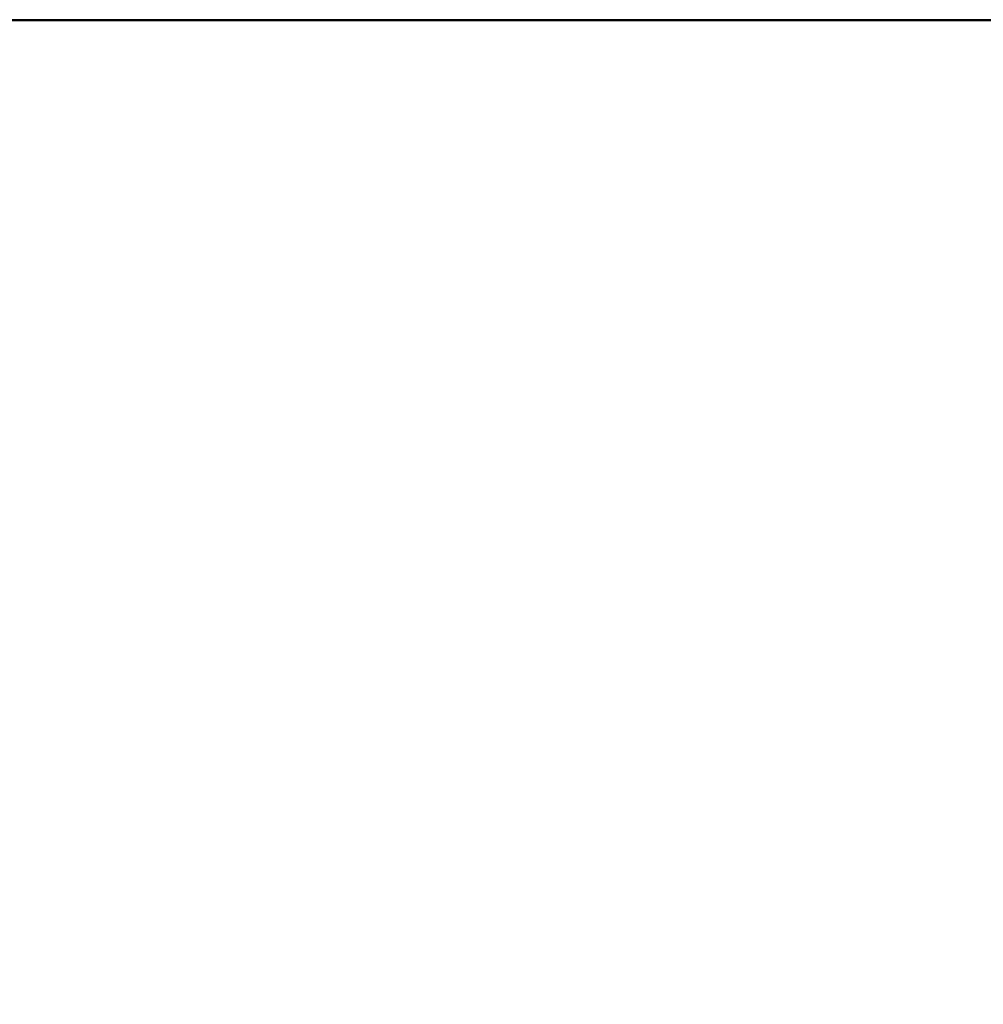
# Model space of a CAD drawing. Extents: x -4.8 to 66.9, y -3 to 25.9.
# Tile 242 of 256: x 7.5 to 19.8, y 11.5 to 24. Entities that reach past the tile are written whole.
import ezdxf

# ---------------------------------------------------------------- set-up
doc = ezdxf.new("R2010")
doc.units = 0

# ---------------------------------------------------------------- blocks, each defined once
blk = doc.blocks.new('Box-3337f1cf-230e-498b-be10-7ebcac493d82')
at = {"color": 253, "linetype": 'Continuous', "true_color": 0xa0a0a0, "transparency": 33554687}
mesh = blk.add_polyface(dxfattribs=at)
corners = [(0, 23.99), (49.4, 23.99), (49.4, 24), (0, 24), (0, 23.99, 21), (49.4, 23.99, 21), (49.4, 24, 21), (0, 24, 21)]
mesh.append_faces([[corners[k] for k in face] for face in [(0, 1, 2, 3), (4, 5, 6, 7), (0, 1, 5, 4), (1, 2, 6, 5), (2, 3, 7, 6), (3, 0, 4, 7)]], dxfattribs={"color": 253})
blk = doc.blocks.new('Box-9e593b54-a053-41eb-b068-f8f46a89dd97')
at = {"color": 253, "linetype": 'Continuous', "true_color": 0xa0a0a0, "transparency": 33554687}
mesh = blk.add_polyface(dxfattribs=at)
corners = [(0, 0), (65, 0), (65, 24), (0, 24), (0, 0, 0.01), (65, 0, 0.01), (65, 24, 0.01), (0, 24, 0.01)]
mesh.append_faces([[corners[k] for k in face] for face in [(0, 1, 2, 3), (4, 5, 6, 7), (0, 1, 5, 4), (1, 2, 6, 5), (2, 3, 7, 6), (3, 0, 4, 7)]], dxfattribs={"color": 253})
blk = doc.blocks.new('Box-f20cdafa-c38b-4cc3-91da-0e301fed2922')
at = {"color": 253, "linetype": 'Continuous', "true_color": 0xa0a0a0, "transparency": 33554687}
mesh = blk.add_polyface(dxfattribs=at)
corners = [(0, 0), (65, 0), (65, 24), (0, 24), (0, 0, 0.01), (65, 0, 0.01), (65, 24, 0.01), (0, 24, 0.01)]
mesh.append_faces([[corners[k] for k in face] for face in [(0, 1, 2, 3), (4, 5, 6, 7), (0, 1, 5, 4), (1, 2, 6, 5), (2, 3, 7, 6), (3, 0, 4, 7)]], dxfattribs={"color": 253})
blk = doc.blocks.new('ForwardOpening-c0f2f042-684b-4ba9-9a60-af6f69c299d4')
at = {"linetype": 'Continuous', "transparency": 33554687}
blk.add_blockref('Box-3337f1cf-230e-498b-be10-7ebcac493d82', (0, 0), dxfattribs=at)
blk = doc.blocks.new('d6fa72f2-ae40-458c-8c50-b1dfd9f84769')
at = {"linetype": 'Continuous', "transparency": 33554687}
for name, p in [('ForwardOpening-c0f2f042-684b-4ba9-9a60-af6f69c299d4', (0, 0)), ('Box-3337f1cf-230e-498b-be10-7ebcac493d82', (0, 0)), ('Box-9e593b54-a053-41eb-b068-f8f46a89dd97', (0, 0)), ('Box-f20cdafa-c38b-4cc3-91da-0e301fed2922', (0, 0, 20.99))]:
    blk.add_blockref(name, p, dxfattribs=at)
blk = doc.blocks.new('2610a45e-badc-4a37-8ae2-8679d48b31fd')
at = {"linetype": 'Continuous', "transparency": 33554687}
blk.add_blockref('d6fa72f2-ae40-458c-8c50-b1dfd9f84769', (0, 0), dxfattribs=at)

msp = doc.modelspace()

# ---------------------------------------------------------------- block references
at = {"transparency": 33554687}
msp.add_blockref('2610a45e-badc-4a37-8ae2-8679d48b31fd', (0, 0), dxfattribs=at)

doc.saveas('drawing.dxf')
